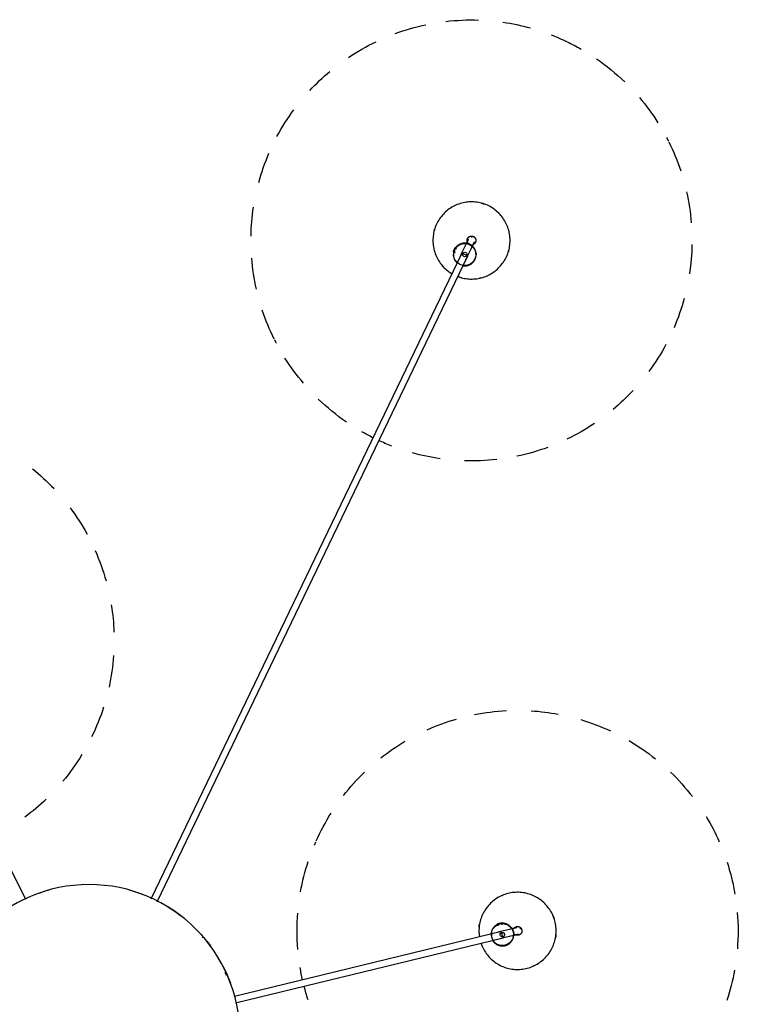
# Model space of a CAD drawing. Header units: millimetres. Extents: x 2868 to 10969, y -1250 to 7939.
# Tile 15 of 15: x 9686 to 10338, y 7046 to 7939. Entities that reach past the tile are written whole.
import ezdxf

# ---------------------------------------------------------------- set-up
doc = ezdxf.new("R2010")
doc.units = ezdxf.units.MM
doc.layers.add('E-LITE-EQPM', color=7, linetype='Continuous', lineweight=20)

# ---------------------------------------------------------------- blocks, each defined once
blk = doc.blocks.new('68595-7L_ 68596-7L_ 68596-7L  KOMBO400 - 64314-44-7L SAMBA Black_ribbon beige pendant lamp ø450-7L-596395-Planta_PDF Copy 1')
at = {"layer": 'E-LITE-EQPM', "color": 253, "lineweight": 25, "true_color": 0xaaaaaa}
for p, q in [((374.17, -94.24), (131.98, -35.24)), ((132.84, -29.27), (375.59, -88.41)), ((370.4, -101.28), (370.89, -99.26)), ((370.4, -101.28), (372.34, -101.75)), ((370.89, -101.4), (371.28, -99.78)), ((372.34, -101.75), (374.28, -102.23)), ((373.79, -102.11), (374.19, -100.48)), ((374.77, -100.21), (374.28, -102.23)), ((-57.51, -123.07), (-168.33, -347.2)), ((338.02, -709.44), (56.08, -123.46)), ((61.63, -121.16), (343.43, -706.84)), ((330.18, -710.99), (332.05, -710.09)), ((330.18, -710.99), (331.05, -712.79)), ((330.4, -711.45), (331.9, -710.72)), ((331.05, -712.79), (331.91, -714.59)), ((331.69, -714.14), (333.2, -713.41)), ((333.53, -713.82), (331.91, -714.59))]:
    blk.add_line(p, q, dxfattribs=at)
at = {"layer": 'E-LITE-EQPM', "color": 253, "lineweight": 25, "true_color": 0xaaaaaa, "flags": 128}
for points in [[(355.43, -83.63), (355.68, -82.88), (356.18, -81.57), (356.73, -80.28), (357.33, -79.02), (357.98, -77.78), (358.68, -76.57), (359.43, -75.38), (360.23, -74.23), (361.07, -73.11), (361.95, -72.02), (362.88, -70.98), (363.85, -69.96), (364.85, -68.99), (365.9, -68.06), (366.98, -67.17), (368.1, -66.33), (369.25, -65.53), (370.43, -64.78), (371.64, -64.08), (372.88, -63.42), (374.14, -62.82), (375.42, -62.26), (376.73, -61.76), (378.06, -61.31), (379.4, -60.91), (380.76, -60.57), (382.13, -60.28), (383.51, -60.05), (384.89, -59.87), (386.29, -59.75), (387.69, -59.68), (389.09, -59.67), (390.49, -59.72), (391.88, -59.82), (393.27, -59.98), (394.66, -60.19), (396.03, -60.46), (397.39, -60.79), (398.74, -61.16), (400.07, -61.59), (401.39, -62.08), (402.68, -62.61), (403.95, -63.2), (405.2, -63.84), (406.42, -64.53), (407.61, -65.26), (408.77, -66.04), (409.9, -66.87), (410.99, -67.74), (412.05, -68.66), (413.07, -69.62), (414.06, -70.61), (415, -71.65), (415.9, -72.72), (416.36, -73.32)], [(416.36, -73.32), (417.2, -74.44), (417.98, -75.6), (418.72, -76.79), (419.41, -78.01), (420.05, -79.25), (420.65, -80.52), (421.19, -81.81), (421.67, -83.12), (422.11, -84.45), (422.49, -85.8), (422.82, -87.16), (423.09, -88.53), (423.31, -89.92), (423.47, -91.31), (423.58, -92.7), (423.63, -94.1), (423.63, -95.5), (423.56, -96.9), (423.45, -98.3), (423.27, -99.69), (423.05, -101.07), (422.76, -102.44), (422.42, -103.8), (422.03, -105.14), (421.59, -106.47), (421.09, -107.78), (420.54, -109.06), (419.94, -110.33), (419.29, -111.57), (418.59, -112.78), (417.84, -113.96), (417.04, -115.11), (416.2, -116.23), (415.32, -117.32), (414.39, -118.37), (413.43, -119.38), (412.42, -120.35), (411.37, -121.28), (410.29, -122.17), (409.17, -123.01), (408.02, -123.81), (406.84, -124.56), (405.63, -125.27), (404.39, -125.92), (403.13, -126.53), (401.85, -127.08), (400.54, -127.58), (399.21, -128.03), (397.87, -128.43), (396.51, -128.77), (395.14, -129.06), (393.76, -129.29), (392.38, -129.47), (390.98, -129.59), (389.58, -129.66), (388.18, -129.67), (386.78, -129.62), (385.39, -129.52), (384, -129.36), (382.61, -129.15), (381.24, -128.88), (379.88, -128.56), (378.53, -128.18), (377.2, -127.75), (375.88, -127.27), (374.59, -126.73), (373.32, -126.14), (372.07, -125.51), (370.85, -124.82), (369.66, -124.08), (368.5, -123.3), (367.37, -122.47), (366.28, -121.6), (365.22, -120.68), (364.2, -119.73), (363.21, -118.73), (362.27, -117.69), (361.37, -116.62), (360.91, -116.03)], [(365.94, -86.22), (366.15, -85.86), (366.38, -85.52), (366.62, -85.18), (366.87, -84.86), (367.13, -84.54), (367.41, -84.24), (367.7, -83.95), (368, -83.66), (368.31, -83.39), (368.64, -83.14), (368.97, -82.9), (369.31, -82.67), (369.66, -82.45), (370.02, -82.25), (370.39, -82.06), (370.76, -81.89), (371.14, -81.73), (371.53, -81.59), (371.92, -81.46), (372.32, -81.35), (372.72, -81.26), (373.12, -81.18), (373.53, -81.12), (373.94, -81.07), (374.35, -81.04), (374.76, -81.03), (375.17, -81.03), (375.58, -81.05), (375.99, -81.09), (376.4, -81.14), (376.81, -81.21), (377.21, -81.3), (377.61, -81.4), (378, -81.51), (378.39, -81.65), (378.78, -81.79), (379.15, -81.96), (379.52, -82.14), (379.89, -82.33), (380.24, -82.54), (380.59, -82.76), (380.93, -82.99), (381.26, -83.24), (381.58, -83.5), (381.88, -83.78), (382.18, -84.06), (382.46, -84.36), (382.74, -84.67), (382.99, -84.99), (383.24, -85.32), (383.47, -85.66), (383.69, -86.01), (383.9, -86.36), (384.09, -86.73), (384.27, -87.1), (384.43, -87.48), (384.57, -87.86), (384.71, -88.25), (384.82, -88.65), (384.92, -89.05), (385, -89.45), (385.07, -89.86), (385.12, -90.27), (385.15, -90.68)], [(372.09, -87.55), (377.39, -88.84), (382.69, -90.14), (385.35, -90.78)], [(360.91, -116.03), (360.07, -114.9), (359.29, -113.74), (358.55, -112.55), (357.86, -111.34), (357.22, -110.09), (356.62, -108.82), (356.08, -107.53), (355.6, -106.22), (355.16, -104.89), (354.78, -103.54), (354.45, -102.18), (354.18, -100.81), (353.96, -99.43), (353.8, -98.04), (353.69, -96.64), (353.64, -95.24), (353.64, -93.84), (353.71, -92.44), (353.82, -91.05), (354, -89.66)], [(370.61, -100.68), (370.24, -100.51), (369.87, -100.31), (369.52, -100.11), (369.17, -99.88), (368.83, -99.65), (368.5, -99.4), (368.19, -99.14), (367.88, -98.87), (367.58, -98.58), (367.3, -98.28), (367.03, -97.97), (366.77, -97.65), (366.52, -97.32), (366.29, -96.98), (366.07, -96.64), (365.86, -96.28), (365.67, -95.92), (365.49, -95.54), (365.33, -95.16), (365.19, -94.78), (365.06, -94.39), (364.94, -93.99), (364.84, -93.59), (364.76, -93.19), (364.69, -92.78), (364.64, -92.38), (364.61, -91.97)], [(383.93, -96.61), (378.62, -95.32), (373.32, -94.03), (370.67, -93.38)], [(383.82, -96.43), (383.61, -96.78), (383.38, -97.12), (383.14, -97.46), (382.89, -97.78), (382.63, -98.1), (382.35, -98.4), (382.06, -98.7), (381.76, -98.98), (381.45, -99.25), (381.12, -99.5), (380.79, -99.75), (380.45, -99.98), (380.1, -100.19), (379.74, -100.39), (379.37, -100.58), (379, -100.75), (378.62, -100.91), (378.23, -101.05), (377.84, -101.18), (377.45, -101.29), (377.04, -101.38), (376.64, -101.46), (376.23, -101.52), (375.82, -101.57), (375.41, -101.6), (375, -101.61), (374.59, -101.61)], [(387.94, -97.59), (387.93, -97.59), (387.92, -97.58), (387.89, -97.58), (387.86, -97.57), (387.82, -97.56), (387.77, -97.55), (387.71, -97.53), (387.64, -97.52), (387.56, -97.5), (387.47, -97.48), (387.38, -97.45), (387.27, -97.43), (387.16, -97.4), (387.04, -97.37), (386.91, -97.34), (386.77, -97.31), (386.63, -97.27), (386.48, -97.23), (386.32, -97.2), (386.16, -97.16), (385.98, -97.11), (385.81, -97.07), (385.62, -97.03), (385.43, -96.98), (385.24, -96.93), (385.04, -96.88), (384.83, -96.83), (384.62, -96.78), (384.41, -96.73), (384.19, -96.68), (383.97, -96.62), (383.93, -96.61)], [(385.32, -96.91), (385.41, -97.04), (385.47, -97.11)], [(385.35, -90.78), (385.57, -90.84), (385.79, -90.89), (386, -90.94), (386.21, -90.99), (386.42, -91.04), (386.62, -91.09), (386.82, -91.14), (387.01, -91.19), (387.19, -91.23), (387.37, -91.28), (387.54, -91.32), (387.71, -91.36), (387.87, -91.4), (388.02, -91.43), (388.17, -91.47), (388.31, -91.5), (388.44, -91.54), (388.56, -91.57), (388.67, -91.59), (388.78, -91.62), (388.87, -91.64), (388.96, -91.66), (389.04, -91.68), (389.11, -91.7), (389.18, -91.72), (389.23, -91.73), (389.27, -91.74), (389.31, -91.75), (389.33, -91.75), (389.35, -91.76), (389.36, -91.76)], [(385.47, -97.11), (385.57, -97.24), (385.67, -97.36), (385.78, -97.47), (385.9, -97.59), (386.01, -97.69), (386.14, -97.8), (386.26, -97.89), (386.39, -97.99), (386.53, -98.07), (386.67, -98.15), (386.81, -98.23), (386.95, -98.3), (387.1, -98.36), (387.25, -98.42), (387.4, -98.48), (387.55, -98.52), (387.71, -98.56), (387.86, -98.6), (388.02, -98.62), (388.18, -98.65), (388.34, -98.66), (388.5, -98.67), (388.66, -98.67), (388.82, -98.67), (388.98, -98.66), (389.14, -98.64), (389.29, -98.62), (389.45, -98.59), (389.61, -98.55), (389.76, -98.51), (389.91, -98.46), (390.06, -98.41), (390.21, -98.35), (390.36, -98.28), (390.5, -98.21), (390.64, -98.13), (390.78, -98.05), (390.91, -97.96), (391.04, -97.87), (391.17, -97.77), (391.29, -97.66), (391.41, -97.56), (391.52, -97.44), (391.63, -97.33), (391.73, -97.2), (391.83, -97.08), (391.92, -96.95), (392.01, -96.81), (392.1, -96.68), (392.17, -96.54), (392.24, -96.39), (392.31, -96.25), (392.37, -96.1), (392.43, -95.95), (392.47, -95.8), (392.52, -95.64), (392.55, -95.49), (392.58, -95.33), (392.6, -95.17), (392.62, -95.01), (392.63, -94.85), (392.64, -94.69), (392.63, -94.53), (392.62, -94.37), (392.61, -94.21), (392.59, -94.06), (392.56, -93.9), (392.53, -93.74), (392.49, -93.59), (392.44, -93.43), (392.39, -93.28), (392.33, -93.13), (392.26, -92.99), (392.19, -92.84), (392.12, -92.7), (392.04, -92.57), (391.95, -92.43), (391.86, -92.3), (391.8, -92.23)], [(391.8, -92.23), (391.7, -92.11), (391.6, -91.99), (391.49, -91.87), (391.37, -91.76), (391.26, -91.65), (391.13, -91.55), (391.01, -91.45), (390.88, -91.36), (390.74, -91.27), (390.6, -91.19), (390.46, -91.11), (390.32, -91.04), (390.17, -90.98), (390.02, -90.92), (389.87, -90.87), (389.72, -90.82), (389.56, -90.78), (389.41, -90.75), (389.25, -90.72), (389.09, -90.7), (388.93, -90.68), (388.77, -90.67), (388.61, -90.67), (388.45, -90.68), (388.29, -90.69), (388.13, -90.7), (387.98, -90.73), (387.82, -90.76), (387.66, -90.79), (387.51, -90.83), (387.36, -90.88), (387.21, -90.94), (387.06, -91), (386.91, -91.06), (386.77, -91.13)], [(334.34, -688.22), (335.07, -687.94), (336.39, -687.5), (337.74, -687.1), (339.1, -686.77), (340.47, -686.48), (341.85, -686.25), (343.24, -686.08), (344.63, -685.96), (346.03, -685.9), (347.43, -685.9), (348.83, -685.95), (350.23, -686.06), (351.62, -686.22), (353, -686.44), (354.37, -686.71), (355.73, -687.04), (357.08, -687.42), (358.41, -687.85), (359.72, -688.34), (361.01, -688.88), (362.28, -689.48), (363.53, -690.12), (364.74, -690.81), (365.93, -691.55), (367.09, -692.33), (368.22, -693.17), (369.31, -694.04), (370.37, -694.96), (371.38, -695.92), (372.36, -696.92), (373.3, -697.96), (374.2, -699.04), (375.05, -700.15), (375.86, -701.29), (376.62, -702.47), (377.33, -703.67), (377.99, -704.9), (378.61, -706.16), (379.17, -707.44), (379.68, -708.75), (380.14, -710.07), (380.55, -711.41), (380.9, -712.76), (381.2, -714.13), (381.44, -715.51), (381.63, -716.9), (381.76, -718.29), (381.84, -719.69), (381.86, -721.09), (381.82, -722.49), (381.73, -723.88), (381.58, -725.28), (381.38, -726.66), (381.12, -728.04), (380.96, -728.78)], [(312.76, -713.01), (313.1, -711.66), (313.5, -710.31), (313.95, -708.99), (314.45, -707.68), (315, -706.39), (315.61, -705.13), (316.27, -703.9), (316.97, -702.69), (317.72, -701.5), (318.52, -700.36), (319.36, -699.24), (320.25, -698.16), (321.18, -697.11), (322.15, -696.1), (323.17, -695.13), (324.21, -694.21), (325.3, -693.32), (326.42, -692.48), (327.57, -691.69), (328.76, -690.94)], [(330.77, -710.78), (330.68, -710.38), (330.59, -709.97), (330.53, -709.57), (330.48, -709.16), (330.45, -708.75), (330.43, -708.33), (330.43, -707.92), (330.45, -707.51), (330.48, -707.1), (330.53, -706.69), (330.6, -706.29), (330.68, -705.88), (330.78, -705.48), (330.89, -705.09), (331.02, -704.7), (331.17, -704.31), (331.33, -703.93), (331.5, -703.56), (331.69, -703.2), (331.9, -702.84), (332.12, -702.49), (332.35, -702.15), (332.6, -701.82), (332.85, -701.5), (333.13, -701.19), (333.41, -700.89), (333.71, -700.61)], [(339, -697.99), (339.4, -697.93), (339.81, -697.88), (340.22, -697.86), (340.64, -697.84), (341.05, -697.85), (341.46, -697.87), (341.87, -697.91), (342.28, -697.96), (342.68, -698.03), (343.08, -698.12), (343.48, -698.22), (343.88, -698.34), (344.27, -698.47), (344.65, -698.62), (345.03, -698.79), (345.4, -698.97), (345.76, -699.16), (346.12, -699.37), (346.46, -699.59), (346.8, -699.83), (347.13, -700.08), (347.44, -700.34), (347.75, -700.62), (348.04, -700.9), (348.33, -701.2), (348.6, -701.51), (348.86, -701.83), (349.1, -702.16), (349.34, -702.5), (349.55, -702.85), (349.76, -703.21), (349.95, -703.57), (350.12, -703.95), (350.28, -704.33), (350.43, -704.71), (350.56, -705.1), (350.67, -705.5), (350.77, -705.9), (350.85, -706.3), (350.92, -706.71), (350.96, -707.12), (351, -707.53), (351.01, -707.94), (351.01, -708.35), (351, -708.76), (350.96, -709.17), (350.91, -709.58), (350.85, -709.99), (350.77, -710.39), (350.67, -710.79), (350.55, -711.19), (350.42, -711.58), (350.28, -711.96), (350.12, -712.34), (349.94, -712.71), (349.75, -713.08), (349.55, -713.44), (349.33, -713.78), (349.09, -714.12), (348.85, -714.45), (348.59, -714.77), (348.32, -715.08), (348.03, -715.38), (347.74, -715.67)], [(341.87, -703.59), (344.23, -708.5), (346.6, -713.42), (347.78, -715.89)], [(380.96, -728.78), (380.62, -730.13), (380.22, -731.47), (379.77, -732.8), (379.27, -734.11), (378.72, -735.39), (378.11, -736.66), (377.46, -737.89), (376.75, -739.1), (376, -740.28), (375.2, -741.43), (374.36, -742.55), (373.47, -743.63), (372.54, -744.68), (371.57, -745.69), (370.56, -746.65), (369.51, -747.58), (368.42, -748.46), (367.3, -749.3), (366.15, -750.1), (364.97, -750.85), (363.75, -751.55), (362.51, -752.2), (361.25, -752.8), (359.96, -753.35), (358.65, -753.85), (357.33, -754.29), (355.98, -754.68), (354.62, -755.02), (353.25, -755.31), (351.87, -755.53), (350.48, -755.71), (349.09, -755.82), (347.69, -755.88), (346.29, -755.89), (344.89, -755.84), (343.49, -755.73), (342.1, -755.57), (340.72, -755.35), (339.35, -755.08), (337.99, -754.75), (336.64, -754.37), (335.31, -753.93), (334, -753.44), (332.71, -752.9), (331.44, -752.31), (330.19, -751.67), (328.98, -750.98), (327.79, -750.24), (326.63, -749.45), (325.5, -748.62), (324.41, -747.75), (323.36, -746.83), (322.34, -745.87), (321.36, -744.87), (320.42, -743.83), (319.52, -742.75), (318.67, -741.64), (317.86, -740.5), (317.1, -739.32), (316.39, -738.12), (315.73, -736.88), (315.11, -735.63), (314.55, -734.34), (314.04, -733.04), (313.58, -731.72), (313.17, -730.38), (312.82, -729.03), (312.52, -727.66), (312.28, -726.28), (312.09, -724.89), (311.96, -723.5), (311.88, -722.1), (311.86, -720.7), (311.9, -719.3), (311.99, -717.9), (312.14, -716.51), (312.34, -715.13), (312.6, -713.75), (312.76, -713.01)], [(342.37, -718.49), (340.01, -713.57), (337.64, -708.65), (336.46, -706.2)], [(342.45, -718.28), (342.04, -718.34), (341.63, -718.39), (341.22, -718.42), (340.81, -718.43), (340.4, -718.42), (339.99, -718.4), (339.58, -718.37), (339.17, -718.31), (338.76, -718.24), (338.36, -718.15), (337.96, -718.05), (337.57, -717.93), (337.18, -717.8), (336.79, -717.65), (336.42, -717.49), (336.05, -717.31), (335.68, -717.11), (335.33, -716.9), (334.98, -716.68), (334.65, -716.44), (334.32, -716.19), (334, -715.93), (333.69, -715.66), (333.4, -715.37), (333.12, -715.07), (332.84, -714.76), (332.59, -714.44)], [(344.16, -722.2), (344.16, -722.2), (344.15, -722.19), (344.14, -722.17), (344.13, -722.13), (344.11, -722.1), (344.09, -722.05), (344.06, -721.99), (344.03, -721.93), (343.99, -721.86), (343.95, -721.77), (343.91, -721.69), (343.87, -721.59), (343.82, -721.48), (343.76, -721.37), (343.7, -721.25), (343.64, -721.13), (343.58, -720.99), (343.51, -720.85), (343.44, -720.71), (343.37, -720.55), (343.29, -720.39), (343.21, -720.23), (343.13, -720.06), (343.04, -719.88), (342.96, -719.7), (342.87, -719.52), (342.78, -719.33), (342.68, -719.13), (342.59, -718.94), (342.49, -718.73), (342.39, -718.53), (342.37, -718.49)], [(342.96, -719.99), (342.93, -720.15), (342.9, -720.31), (342.88, -720.47), (342.87, -720.63), (342.86, -720.79), (342.86, -720.95), (342.87, -721.11), (342.88, -721.26), (342.9, -721.42), (342.92, -721.58), (342.95, -721.74), (342.99, -721.89), (343.03, -722.05), (343.08, -722.2), (343.14, -722.35), (343.2, -722.5), (343.26, -722.64), (343.34, -722.79), (343.41, -722.93), (343.5, -723.06), (343.59, -723.19), (343.68, -723.32), (343.78, -723.45), (343.89, -723.57), (344, -723.69), (344.11, -723.8), (344.23, -723.91), (344.35, -724.01), (344.48, -724.11), (344.61, -724.2), (344.74, -724.29), (344.88, -724.37), (345.02, -724.45), (345.16, -724.52), (345.31, -724.58), (345.46, -724.64), (345.61, -724.69), (345.76, -724.74), (345.92, -724.78), (346.07, -724.82), (346.23, -724.84), (346.39, -724.87), (346.55, -724.88), (346.71, -724.89), (346.87, -724.89), (347.03, -724.89), (347.19, -724.88), (347.35, -724.86), (347.51, -724.84), (347.66, -724.81), (347.82, -724.78), (347.97, -724.74), (348.13, -724.69), (348.28, -724.63), (348.43, -724.57), (348.57, -724.51), (348.71, -724.44), (348.86, -724.36), (348.99, -724.28), (349.13, -724.19), (349.26, -724.1), (349.38, -724), (349.5, -723.9), (349.62, -723.79), (349.74, -723.67), (349.84, -723.56), (349.95, -723.44), (350.05, -723.31), (350.14, -723.18), (350.23, -723.05), (350.31, -722.91), (350.39, -722.77), (350.46, -722.63), (350.53, -722.48), (350.59, -722.34), (350.65, -722.19), (350.69, -722.03), (350.74, -721.88), (350.76, -721.79)], [(343.03, -719.75), (342.98, -719.91), (342.96, -719.99)], [(347.78, -715.89), (347.88, -716.09), (347.98, -716.3), (348.07, -716.49), (348.17, -716.69), (348.26, -716.88), (348.35, -717.07), (348.44, -717.25), (348.52, -717.42), (348.6, -717.6), (348.68, -717.76), (348.76, -717.92), (348.83, -718.08), (348.91, -718.22), (348.97, -718.37), (349.04, -718.5), (349.1, -718.63), (349.16, -718.75), (349.21, -718.86), (349.26, -718.97), (349.31, -719.07), (349.35, -719.16), (349.39, -719.24), (349.43, -719.31), (349.46, -719.38), (349.49, -719.44), (349.51, -719.49), (349.53, -719.53), (349.55, -719.56), (349.56, -719.58), (349.57, -719.6), (349.57, -719.6)], [(350.76, -721.79), (350.79, -721.64), (350.82, -721.48), (350.84, -721.32), (350.85, -721.16), (350.86, -721), (350.86, -720.84), (350.85, -720.68), (350.84, -720.52), (350.83, -720.36), (350.8, -720.21), (350.77, -720.05), (350.73, -719.89), (350.69, -719.74), (350.64, -719.59), (350.59, -719.44), (350.52, -719.29), (350.46, -719.14), (350.38, -719), (350.31, -718.86), (350.22, -718.73), (350.13, -718.59), (350.04, -718.46), (349.94, -718.34), (349.83, -718.22), (349.72, -718.1), (349.61, -717.99), (349.49, -717.88), (349.37, -717.78), (349.24, -717.68), (349.11, -717.59), (348.98, -717.5), (348.84, -717.42), (348.7, -717.34), (348.56, -717.27), (348.41, -717.21)]]:
    blk.add_lwpolyline(points, dxfattribs=at)
at = {"layer": 'E-LITE-EQPM', "color": 253, "lineweight": 25, "true_color": 0xaaaaaa}
for centre, radius, start, end in [((388.64, -94.67), 200, 161.82498, 165.47103), ((388.64, -94.67), 200, 10.23, 18.36787), ((0, 0), 136.69, 332.89074, 339.71303), ((388.64, -94.67), 200, 167.12278, 170.42381), ((0, 0), 135.83, 334.93721, 336.31384), ((388.64, -94.67), 35, 66.30363, 67.60144), ((388.64, -94.67), 35, 126.55804, 127.60144), ((388.64, -94.67), 200, 175.18561, 184.63296), ((388.64, -94.67), 35, 155.59892, 161.17543), ((388.64, -94.67), 200, 355.18561, 4.63296), ((0, 0), 136.69, 317.14933, 323.7795), ((0, 0), 135.83, 319.09091, 319.41242), ((374.88, -91.32), 10, 166.30935, 346.30935), ((374.88, -91.32), 10, 346.30935, 166.30935), ((374.88, -91.32), 10.29, 100.30549, 111.24603), ((374.88, -91.32), 10.29, 41.87746, 50.67608), ((388.64, -94.67), 35, 5.42583, 10.16407), ((388.64, -94.67), 35, 185.42583, 190.16407), ((374.88, -91.32), 10.29, 221.87746, 230.67608), ((374.88, -91.32), 2, 166.30935, 346.30935), ((374.88, -91.32), 2, 166.30935, 331.77068), ((374.88, -91.32), 2, 346.30935, 166.30935), ((374.88, -91.32), 2, 346.30935, 166.30935), ((388.64, -94.67), 4, 217.60144, 247.56879), ((388.64, -94.67), 4, 37.60144, 62.09413), ((388.65, -94.67), 3, 316.30935, 331.30935), ((374.88, -91.32), 10.29, 280.30549, 291.24603), ((388.64, -94.67), 35, 336.31226, 341.17543), ((0, 0), 136.69, 301.42252, 307.64611), ((0, 0), 136.69, 249.08532, 254.29319), ((0, 0), 136.69, 285.70681, 290.91468), ((388.64, -94.67), 200, 190.23, 198.36787), ((388.64, -94.67), 35, 246.30363, 247.60144), ((388.64, -94.67), 200, 346.36525, 350.42381), ((388.64, -94.67), 200, 341.82498, 346.30921), ((388.64, -94.67), 200, 202.83015, 203.82186), ((388.64, -94.67), 200, 204.06271, 212.22191), ((388.64, -94.67), 200, 328.78533, 336.13752), ((-177.3, -358.56), 200, 46.18254, 53.51752), ((388.64, -94.67), 200, 217.88636, 225.99343), ((388.64, -94.67), 200, 313.94217, 322.47197), ((-177.3, -358.56), 200, 31.32216, 39.85196), ((388.64, -94.67), 200, 231.70881, 239.29423), ((388.64, -94.67), 200, 300.37333, 308.70859), ((-177.3, -358.56), 200, 17.75333, 26.08756), ((388.64, -94.67), 200, 286.68304, 294.9486), ((388.64, -94.67), 200, 245.83695, 253.91666), ((388.64, -94.67), 200, 258.72325, 267.09292), ((388.64, -94.67), 200, 273.53832, 280.63234), ((-177.3, -358.56), 200, 4.06304, 12.33126), ((-177.3, -358.56), 200, 350.8693, 358.01233), ((-177.3, -358.56), 200, 336.10325, 344.47291), ((-177.3, -358.56), 200, 323.21695, 331.29666), ((-177.3, -358.56), 200, 309.08881, 316.67422), ((346.86, -720.89), 200, 98.17883, 105.52279), ((346.86, -720.89), 200, 83.43883, 91.85724), ((346.86, -720.89), 200, 69.75861, 78.09066), ((346.86, -720.89), 200, 111.21026, 114.8806), ((346.86, -720.89), 200, 116.53279, 119.80908), ((346.86, -720.89), 200, 56.06832, 64.34372), ((346.86, -720.89), 200, 124.57636, 134.01824), ((346.86, -720.89), 200, 42.87458, 50.01761), ((346.86, -720.89), 200, 139.61528, 147.75314), ((346.86, -720.89), 200, 28.10853, 36.47819), ((346.86, -720.89), 200, 153.44798, 161.60719), ((346.86, -720.89), 200, 152.20558, 153.24847), ((346.86, -720.89), 200, 15.22223, 23.30194), ((346.86, -720.89), 200, 167.27163, 175.3787), ((346.86, -720.89), 35, 104.98425, 110.56076), ((346.86, -720.89), 35, 75.94337, 77.9556), ((346.86, -720.89), 35, 134.87202, 139.52466), ((346.86, -720.89), 200, 1.09409, 8.6795), ((340.72, -708.14), 10, 115.69467, 295.69467), ((340.72, -708.14), 10, 295.69467, 115.69467), ((340.72, -708.14), 10.29, 49.69082, 60.63136), ((340.72, -708.14), 10.29, 171.26278, 180.06141), ((340.72, -708.14), 2, 115.69467, 295.69467), ((340.72, -708.14), 2, 115.69467, 295.69467), ((340.72, -708.14), 2, 295.69467, 115.69467), ((340.72, -708.14), 2, 295.69467, 115.69467), ((340.72, -708.14), 10.29, 351.26278, 0.06141), ((346.86, -720.89), 35, 15.68895, 16.98677), ((340.72, -708.14), 10.29, 229.69082, 240.63136), ((346.86, -720.89), 4, 166.98677, 196.95411), ((346.86, -720.89), 4, 346.98677, 14.14145), ((346.86, -720.89), 200, 181.09409, 188.6795), ((346.86, -720.89), 35, 195.68895, 196.98677), ((346.86, -720.9), 3, 272.93835, 280.69467), ((346.86, -720.89), 200, 347.27163, 355.3787), ((346.86, -720.89), 35, 314.87202, 319.52466), ((346.86, -720.89), 35, 284.98425, 290.56076), ((346.86, -720.89), 200, 195.22223, 203.30194), ((346.86, -720.89), 200, 333.44798, 341.60719), ((346.86, -720.89), 200, 332.20558, 333.24847), ((346.86, -720.89), 200, 208.10853, 216.36536), ((346.86, -720.89), 200, 319.61528, 327.75314), ((346.86, -720.89), 200, 222.87458, 230.01761), ((346.86, -720.89), 200, 304.57636, 314.01824), ((346.86, -720.89), 200, 236.06832, 244.34372), ((346.86, -720.89), 200, 291.21026, 295.69448), ((346.86, -720.89), 200, 295.69448, 299.80908), ((346.86, -720.89), 200, 249.75861, 258.09066), ((346.86, -720.89), 200, 263.32744, 271.85724), ((346.86, -720.89), 200, 278.17883, 285.52279)]:
    blk.add_arc(centre, radius, start, end, dxfattribs=at)
for centre, major_axis, ratio, start_param, end_param in [((374.88, -91.32), (0.71, 2.91), 0.098539, 1.570796, 2.294025), ((374.88, -91.32), (0.71, 2.91), 0.098539, 1.316772, 1.570796), ((374.88, -91.32), (0.71, 2.91), 0.098539, 1.047198, 1.308997), ((340.72, -708.14), (2.7, 1.3), 0.038955, 1.832596, 2.094395), ((340.72, -708.14), (2.7, 1.3), 0.038955, 1.570796, 1.812595), ((340.72, -708.14), (2.7, 1.3), 0.038955, 1.047198, 1.570796)]:
    blk.add_ellipse(centre, major_axis=major_axis, ratio=ratio, start_param=start_param, end_param=end_param, dxfattribs=at)
for points in [[(365, -89.75), (365.04, -89.49), (365.1, -89.22), (365.16, -88.95)], [(365.16, -88.95), (365.22, -88.7), (365.3, -88.45), (365.38, -88.2)], [(383.91, -96.6), (383.89, -96.59), (383.87, -96.57), (383.85, -96.55)], [(385.08, -93.81), (385, -94.15), (384.81, -94.83), (384.52, -95.7), (384.24, -96.34), (384.09, -96.55), (384.02, -96.59)], [(385.35, -90.78), (385.32, -90.78), (385.29, -90.79), (385.25, -90.81)], [(374.5, -101.32), (374.5, -101.32), (374.48, -101.32), (374.39, -101.31), (374.24, -101.3), (374.04, -101.29), (373.79, -101.27), (373.5, -101.23), (373.19, -101.18), (372.96, -101.14), (372.85, -101.12)], [(332.76, -714.19), (332.76, -714.19), (332.74, -714.17), (332.69, -714.1), (332.6, -713.98), (332.48, -713.81), (332.34, -713.6), (332.19, -713.36), (332.03, -713.08), (331.92, -712.89), (331.86, -712.79)], [(342.37, -718.47), (342.36, -718.44), (342.37, -718.42), (342.38, -718.39)], [(345.27, -717.6), (344.96, -717.75), (344.32, -718.04), (343.45, -718.37), (342.79, -718.56), (342.53, -718.57), (342.45, -718.55)], [(347.78, -715.89), (347.77, -715.86), (347.74, -715.84), (347.7, -715.83)]]:
    blk.add_open_spline(points, degree=3, dxfattribs=at)
for points, knots in [([(365.44, -88.01), (365.55, -87.71), (365.77, -87.17), (366, -86.7), (366.11, -86.5)], [0.1428571, 0.1428571, 0.1428571, 0.1428571, 0.2857143, 0.4066277, 0.4066277, 0.4066277, 0.4066277]), ([(366.17, -86.4), (366.3, -86.17), (366.52, -85.81), (366.76, -85.47), (366.9, -85.29), (366.99, -85.17), (367.07, -85.07), (367.14, -84.98), (367.16, -84.96), (367.16, -84.96)], [0.4285714, 0.4285714, 0.4285714, 0.4285714, 0.5714286, 0.6785714, 0.7321429, 0.7857143, 0.8392857, 0.8928571, 1, 1, 1, 1]), ([(384.66, -89.22), (384.66, -89.22), (384.68, -89.3), (384.77, -89.78), (384.86, -90.43), (384.88, -90.95)], [0, 0, 0, 0, 0.1428571, 0.2857143, 0.5714286, 0.5714286, 0.5714286, 0.5714286]), ([(365.1, -93.42), (365.1, -93.42), (365.08, -93.34), (364.99, -92.87), (364.86, -91.89), (364.88, -90.71), (364.95, -90.08), (364.98, -89.92)], [0, 0, 0, 0, 0.1428571, 0.2857143, 0.5714286, 0.7857143, 0.8571429, 0.8571429, 0.8571429, 0.8571429]), ([(383.59, -96.25), (383.46, -96.47), (383.24, -96.83), (383, -97.17), (382.86, -97.36), (382.77, -97.48), (382.69, -97.57), (382.62, -97.66), (382.6, -97.69), (382.6, -97.69)], [0.4285714, 0.4285714, 0.4285714, 0.4285714, 0.5714286, 0.6785714, 0.7321429, 0.7857143, 0.8392857, 0.8928571, 1, 1, 1, 1]), ([(385.08, -93.81), (385.2, -93.29), (385.42, -92.26), (385.51, -91.24), (385.46, -90.92), (385.42, -90.85)], [-1, -1, -1, -1, -0.8333333, -0.6666667, -0.5555556, -0.5555556, -0.5555556, -0.5555556]), ([(372.22, -100.96), (372.15, -100.94), (371.95, -100.89), (371.61, -100.78), (371.27, -100.65), (370.99, -100.54), (370.71, -100.41), (370.62, -100.37), (370.62, -100.37)], [0.5486111, 0.5486111, 0.5486111, 0.5486111, 0.5833333, 0.6527778, 0.7222222, 0.7916667, 0.8611111, 1, 1, 1, 1]), ([(332.89, -701.91), (332.89, -701.91), (332.94, -701.85), (333.25, -701.47), (333.7, -700.99), (334.09, -700.64)], [0, 0, 0, 0, 0.1428571, 0.2857143, 0.5714286, 0.5714286, 0.5714286, 0.5714286]), ([(338.4, -698.41), (338.89, -698.29), (339.53, -698.19), (340.09, -698.15), (340.33, -698.14), (340.48, -698.14), (340.6, -698.13), (340.71, -698.13), (340.74, -698.13), (340.75, -698.13)], [0.3218868, 0.3218868, 0.3218868, 0.3218868, 0.5714286, 0.6785714, 0.7321429, 0.7857143, 0.8392857, 0.8928571, 1, 1, 1, 1]), ([(331.58, -712.2), (331.55, -712.13), (331.47, -711.94), (331.34, -711.61), (331.22, -711.27), (331.13, -710.98), (331.05, -710.68), (331.02, -710.59), (331.02, -710.58)], [0.5486111, 0.5486111, 0.5486111, 0.5486111, 0.5833333, 0.6527778, 0.7222222, 0.7916667, 0.8611111, 1, 1, 1, 1]), ([(348.55, -714.36), (348.55, -714.36), (348.5, -714.43), (348.19, -714.8), (347.74, -715.28), (347.35, -715.63)], [0, 0, 0, 0, 0.1428571, 0.2857143, 0.5714286, 0.5714286, 0.5714286, 0.5714286]), ([(342.44, -717.99), (342.18, -718.04), (341.77, -718.09), (341.35, -718.12), (341.12, -718.13), (340.97, -718.14), (340.85, -718.14), (340.74, -718.14), (340.7, -718.14), (340.7, -718.14)], [0.4285714, 0.4285714, 0.4285714, 0.4285714, 0.5714286, 0.6785714, 0.7321429, 0.7857143, 0.8392857, 0.8928571, 1, 1, 1, 1]), ([(345.27, -717.6), (345.75, -717.37), (346.68, -716.88), (347.54, -716.3), (347.75, -716.06), (347.78, -715.98)], [-1, -1, -1, -1, -0.8333333, -0.6666667, -0.5555556, -0.5555556, -0.5555556, -0.5555556])]:
    blk.add_open_spline(points, degree=3, knots=knots, dxfattribs=at)

msp = doc.modelspace()

# ---------------------------------------------------------------- linework, layer by layer
at = {"layer": 'E-LITE-EQPM', "color": 253, "lineweight": 25, "true_color": 0xaaaaaa}
for start, end in [(90.00001, 270.00001), (270.00001, 90.00001)]:
    msp.add_arc((9748.88, 7018.11), 136.69, start, end, dxfattribs=at)

# ---------------------------------------------------------------- block references
at = {"layer": 'E-LITE-EQPM', "color": 253, "lineweight": 25, "true_color": 0xaaaaaa, "extrusion": (0, 0, -1), "rotation": 179.9999950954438}
msp.add_blockref('68595-7L_ 68596-7L_ 68596-7L  KOMBO400 - 64314-44-7L SAMBA Black_ribbon beige pendant lamp ø450-7L-596395-Planta_PDF Copy 1', (-9748.88, 7018.11), dxfattribs=at)

doc.saveas('drawing.dxf')
